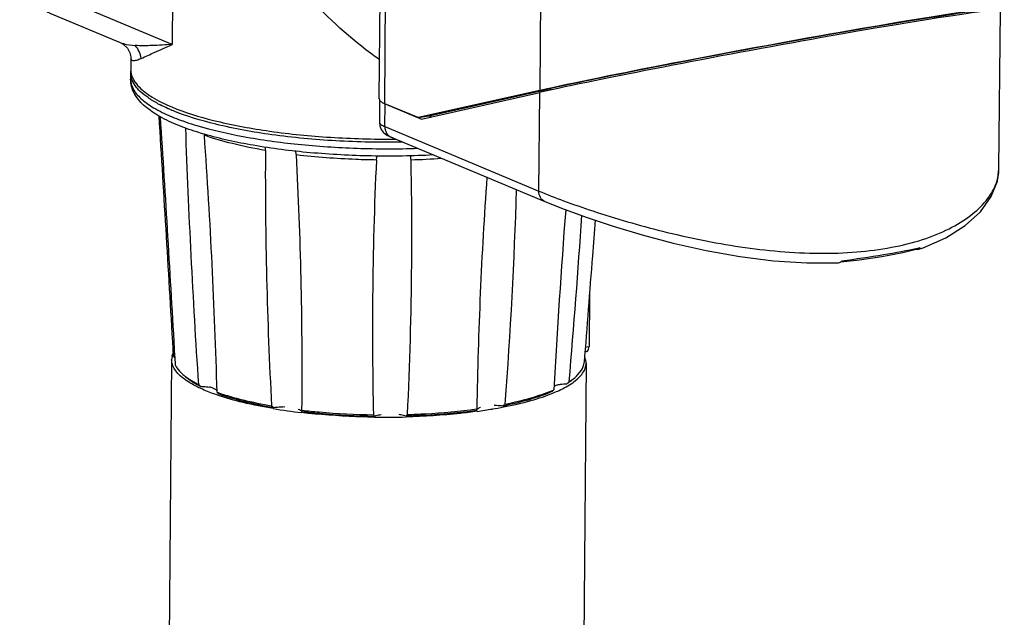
# Model space of a CAD drawing. Header units: millimetres. Extents: x 12 to 2508, y 25 to 1770.
# Tile 50 of 54: x 2238 to 2386, y 1471 to 1560. Entities that reach past the tile are written whole.
import ezdxf

# ---------------------------------------------------------------- set-up
doc = ezdxf.new("R2010")
doc.units = ezdxf.units.MM
for name, color, linetype in [('ARM2_ABL98', 7, 'Continuous'), ('COVER_S_PBL83', 7, 'Continuous'), ('COVER_S_PBL97', 7, 'Continuous'), ('FLANGE_J5_PBL105', 7, 'Continuous'), ('HOLDER_S_PBL87', 7, 'Continuous'), ('HOLDER_S_PBL96', 7, 'Continuous'), ('MODULE_S_ABL82', 7, 'Continuous'), ('MODULE_S_ABL95', 7, 'Continuous'), ('new_view_8_VBL72', 7, 'Continuous'), ('PIPE2_PBL99', 7, 'Continuous'), ('PLATE_PBL108', 7, 'Continuous')]:
    doc.layers.add(name, color=color, linetype=linetype)

# ---------------------------------------------------------------- blocks, each defined once
blk = doc.blocks.new('COVER_S_PBL83', base_point=(3180.27, 2171.36))
at = {"layer": 'COVER_S_PBL83', "color": 7}
for p, q in [((3226.51, 2166.6), (3226.72, 2190.23)), ((3140.1, 2174.02), (3157.8, 2177.98)), ((3133.85, 2176.87), (3133.82, 2173.49)), ((3134.67, 2176.29), (3140.1, 2174.02)), ((3135.04, 2171.56), (3135.21, 2171.48)), ((3135.21, 2171.48), (3135.46, 2171.36)), ((3135.95, 2171.15), (3158.57, 2161.69))]:
    blk.add_line(p, q, dxfattribs=at)
at = {"layer": 'COVER_S_PBL83', "color": 2}
for p, q in [((3157.67, 2163.25), (3157.8, 2177.98)), ((3134.64, 2172.89), (3134.67, 2176.29)), ((3134.64, 2172.89), (3157.67, 2163.25))]:
    blk.add_line(p, q, dxfattribs=at)
at = {"layer": 'COVER_S_PBL83', "color": 7}
for points in [[(3133.82, 2173.49), (3133.88, 2173), (3134.09, 2172.46), (3134.4, 2172.04), (3134.74, 2171.75), (3135.04, 2171.56)], [(3214.36, 2154.51), (3215.15, 2154.78), (3218.56, 2156.26), (3221.46, 2158.08), (3223.76, 2160.16), (3225.37, 2162.42), (3226.28, 2164.74), (3226.51, 2166.59)], [(3158.57, 2161.69), (3161.45, 2160.55), (3164.9, 2159.29), (3168.8, 2157.99), (3173.12, 2156.69), (3177.78, 2155.45), (3182.69, 2154.34), (3187.74, 2153.44), (3192.8, 2152.81), (3197.76, 2152.49), (3202.5, 2152.51)], [(3202.86, 2152.67), (3205.66, 2152.97), (3209, 2153.45), (3212.13, 2154.05), (3214.52, 2154.65)]]:
    blk.add_lwpolyline(points, dxfattribs=at)
for centre, radius, start, end in [((3136.1, 2179.72), 3.72, 246.2649, 247.3037), ((3202.4, 2153.21), 0.721, 303.6677, 309.5685)]:
    blk.add_arc(centre, radius, start, end, dxfattribs=at)
at = {"layer": 'COVER_S_PBL83', "color": 2}
blk.add_arc((3197.96, 2228.18), 75.28, 282.7011, 282.8652, dxfattribs=at)
at = {"layer": 'COVER_S_PBL83', "color": 7}
blk.add_ellipse((3189.15, 2183.27), major_axis=(37.56, 6.96), ratio=0.02463, start_param=-0.004785, end_param=2.554154, dxfattribs=at)
at = {"layer": 'COVER_S_PBL83', "color": 2}
for points, knots in [([(3133.82, 2173.49), (3133.82, 2173.37), (3134.14, 2173.11), (3134.43, 2172.98), (3134.64, 2172.89)], [0, 0, 0, 0, 0.333653, 1, 1, 1, 1]), ([(3134.64, 2172.89), (3134.64, 2172.57), (3134.76, 2171.95), (3135.21, 2171.49), (3135.46, 2171.36)], [0, 0, 0, 0, 0.526567, 1, 1, 1, 1]), ([(3157.67, 2163.25), (3158.89, 2162.74), (3161.57, 2161.7), (3167.7, 2159.57), (3176.47, 2157.02), (3187.77, 2154.69), (3197.56, 2153.8), (3205.14, 2154.04), (3210.32, 2154.71), (3214.96, 2155.86), (3218.95, 2157.43), (3222.18, 2159.38), (3224.59, 2161.6), (3226.12, 2164.02), (3226.51, 2165.77), (3226.51, 2166.59)], [0, 0, 0, 0, 0.052663, 0.114461, 0.258172, 0.416022, 0.573505, 0.647973, 0.717583, 0.781177, 0.837982, 0.887687, 0.930512, 0.967344, 1, 1, 1, 1]), ([(3158.57, 2161.69), (3158.29, 2161.81), (3157.8, 2162.27), (3157.67, 2162.92), (3157.67, 2163.25)], [0, 0, 0, 0, 0.472654, 1, 1, 1, 1]), ([(3203.01, 2152.82), (3205.1, 2153.09), (3208.94, 2153.67), (3212.77, 2154.35), (3214.51, 2154.75)], [0, 0, 0, 0, 0.541081, 1, 1, 1, 1])]:
    blk.add_open_spline(points, degree=3, knots=knots, dxfattribs=at)
at = {"layer": 'COVER_S_PBL83', "color": 7}
for points, knots in [([(3135.46, 2171.36), (3135.5, 2171.35), (3135.66, 2171.28), (3135.82, 2171.21), (3135.95, 2171.15)], [0, 0, 0, 0, 0.222275, 1, 1, 1, 1]), ([(3214.72, 2154.79), (3214.7, 2154.77), (3214.64, 2154.69), (3214.55, 2154.61), (3214.49, 2154.57)], [0, 0, 0, 0, 0.266294, 1, 1, 1, 1]), ([(3214.72, 2154.79), (3214.71, 2154.77), (3214.65, 2154.71), (3214.58, 2154.66), (3214.52, 2154.65)], [0, 0, 0, 0, 0.274375, 1, 1, 1, 1])]:
    blk.add_open_spline(points, degree=3, knots=knots, dxfattribs=at)
for points in [[(3214.36, 2154.51), (3214.25, 2154.48), (3214.13, 2154.48), (3214.02, 2154.51)], [(3214.49, 2154.57), (3214.45, 2154.55), (3214.4, 2154.53), (3214.36, 2154.51)], [(3202.5, 2152.51), (3202.6, 2152.52), (3202.71, 2152.56), (3202.8, 2152.61)], [(3202.86, 2152.66), (3202.92, 2152.71), (3202.97, 2152.76), (3203.01, 2152.82)]]:
    blk.add_open_spline(points, degree=3, dxfattribs=at)
blk = doc.blocks.new('HOLDER_S_PBL87', base_point=(3178.39, 2213.74))
at = {"layer": 'HOLDER_S_PBL87', "color": 7}
for p, q in [((3152.08, 2233.55), (3152.18, 2244.59)), ((3226.72, 2190.52), (3227.18, 2243.95)), ((3152.08, 2233.55), (3152.08, 2233.55)), ((3133.8, 2177.06), (3134.02, 2203.3)), ((3134.02, 2203.3), (3134.02, 2203.3)), ((3221.91, 2189.98), (3221.95, 2190)), ((3221.91, 2189.98), (3221.91, 2190)), ((3157.8, 2178.29), (3139.6, 2174.23)), ((3141.28, 2174.51), (3159.47, 2178.57)), ((3139.6, 2174.23), (3134.62, 2176.31)), ((3139.6, 2174.23), (3141.28, 2174.51)), ((3141.28, 2174.51), (3141.63, 2174.36))]:
    blk.add_line(p, q, dxfattribs=at)
at = {"layer": 'HOLDER_S_PBL87', "color": 2}
for p, q in [((3134.62, 2176.31), (3134.92, 2212.43)), ((3134.92, 2212.43), (3158.01, 2202.77)), ((3158.01, 2202.77), (3157.8, 2178.29)), ((3159.47, 2178.35), (3159.47, 2178.57))]:
    blk.add_line(p, q, dxfattribs=at)
at = {"layer": 'HOLDER_S_PBL87', "color": 7}
for centre, radius, start, end in [((3134.16, 2177.06), 0.364, 179.5432, 184.905), ((3134.29, 2177.1), 0.498, 205.8947, 207.4527)]:
    blk.add_arc(centre, radius, start, end, dxfattribs=at)
for centre, major_axis, start_param, end_param in [((3189.16, 2183.57), (37.56, 6.96), 6.121587, 8.837407), ((3189.16, 2183.57), (35.56, 6.58), 6.807722, 8.837407), ((3217.95, 2189.26), (4.01, 0.74), -0.004711, 1.071088), ((3189.16, 2183.57), (35.56, 6.58), 0.006721, 0.395117)]:
    blk.add_ellipse(centre, major_axis=major_axis, ratio=0.024305, start_param=start_param, end_param=end_param, dxfattribs=at)
for points, knots in [([(3152.75, 2253.26), (3149.38, 2251.61), (3143.01, 2247.04), (3135.66, 2237.72), (3130.85, 2226.64), (3129.64, 2218.62), (3129.61, 2214.65)], [0, 0, 0, 0, 0.238943, 0.490634, 0.747411, 1, 1, 1, 1]), ([(3152.29, 2245.36), (3152.31, 2245.42), (3152.4, 2245.68), (3152.51, 2245.92), (3152.62, 2246.1)], [0, 0, 0, 0, 0.241991, 1, 1, 1, 1]), ([(3226.7, 2245.58), (3226.74, 2245.51), (3226.91, 2245.21), (3227.03, 2244.89), (3227.09, 2244.64)], [0, 0, 0, 0, 0.261886, 1, 1, 1, 1]), ([(3158.32, 2238.98), (3157.41, 2239.36), (3155.8, 2240.13), (3153.81, 2241.49), (3152.51, 2242.95), (3152.17, 2244.08), (3152.18, 2244.59)], [0, 0, 0, 0, 0.339309, 0.612432, 0.825798, 1, 1, 1, 1]), ([(3227.18, 2243.95), (3227.17, 2243.59), (3227.01, 2242.84), (3226.36, 2241.8), (3225.34, 2240.81), (3223.95, 2239.86), (3222.21, 2238.96), (3220.13, 2238.11), (3217.74, 2237.32), (3214, 2236.33), (3208.72, 2235.34), (3201.83, 2234.55), (3194.43, 2234.15), (3189.36, 2234.16), (3186.79, 2234.23)], [0, 0, 0, 0, 0.024345, 0.051671, 0.084047, 0.122576, 0.167711, 0.219508, 0.27777, 0.342128, 0.487006, 0.649114, 0.822345, 1, 1, 1, 1]), ([(3186.79, 2234.23), (3183.99, 2234.31), (3178.57, 2234.63), (3170.88, 2235.59), (3164.15, 2236.97), (3160.09, 2238.24), (3158.32, 2238.98)], [0, 0, 0, 0, 0.28984, 0.561159, 0.801328, 1, 1, 1, 1]), ([(3129.61, 2214.65), (3129.58, 2211.48), (3130.23, 2205.28), (3132.45, 2199.43), (3133.92, 2196.82)], [0, 0, 0, 0, 0.514016, 1, 1, 1, 1]), ([(3133.84, 2176.87), (3133.91, 2176.75), (3134.15, 2176.53), (3134.44, 2176.39), (3134.62, 2176.31)], [0, 0, 0, 0, 0.412217, 1, 1, 1, 1])]:
    blk.add_open_spline(points, degree=3, knots=knots, dxfattribs=at)
at = {"layer": 'HOLDER_S_PBL87', "color": 2}
for points, knots in [([(3152.7, 2248.3), (3151.8, 2247.01), (3150.83, 2245.1), (3150.15, 2243.11), (3150, 2242.6)], [0, 0, 0, 0, 0.74823, 1, 1, 1, 1]), ([(3150, 2242.6), (3149.08, 2239.57), (3148.41, 2232.93), (3149.83, 2222.88), (3153.07, 2212.67), (3156.21, 2206.05), (3158.01, 2202.77)], [0, 0, 0, 0, 0.229025, 0.47253, 0.729959, 1, 1, 1, 1]), ([(3158.01, 2202.77), (3156.15, 2207.79), (3153.22, 2217.9), (3152.04, 2228.41), (3152.08, 2233.55)], [0, 0, 0, 0, 0.509965, 1, 1, 1, 1]), ([(3134.92, 2212.43), (3134.68, 2211.66), (3133.83, 2208.69), (3133.39, 2205.58), (3133.45, 2203.29)], [0, 0, 0, 0, 0.260213, 1, 1, 1, 1]), ([(3134.92, 2212.43), (3134.79, 2211.66), (3134.3, 2208.64), (3134.04, 2205.58), (3134.02, 2203.3)], [0, 0, 0, 0, 0.254024, 1, 1, 1, 1]), ([(3133.97, 2199.34), (3133.89, 2199.67), (3133.61, 2200.96), (3133.48, 2202.29), (3133.45, 2203.29)], [0, 0, 0, 0, 0.251427, 1, 1, 1, 1]), ([(3133.71, 2203.02), (3133.75, 2202.97), (3133.89, 2202.78), (3133.98, 2202.55), (3134.02, 2202.38)], [0, 0, 0, 0, 0.261487, 1, 1, 1, 1])]:
    blk.add_open_spline(points, degree=3, knots=knots, dxfattribs=at)
at = {"layer": 'HOLDER_S_PBL87', "color": 7}
for points in [[(3152.18, 2244.59), (3152.18, 2244.85), (3152.22, 2245.11), (3152.29, 2245.36)], [(3227.09, 2244.64), (3227.15, 2244.42), (3227.18, 2244.18), (3227.18, 2243.95)], [(3133.8, 2177.03), (3133.8, 2176.98), (3133.82, 2176.93), (3133.84, 2176.88)]]:
    blk.add_open_spline(points, degree=3, dxfattribs=at)
at = {"layer": 'HOLDER_S_PBL87', "color": 2}
blk.add_open_spline([(3133.45, 2203.29), (3133.55, 2203.21), (3133.63, 2203.12), (3133.71, 2203.02)], degree=3, dxfattribs=at)
blk = doc.blocks.new('MODULE_S_ABL82', base_point=(3178.39, 2213.74))
at = {"layer": 'COVER_S_PBL83'}
blk.add_blockref('COVER_S_PBL83', (3180.27, 2171.36), dxfattribs=at)
at = {"layer": 'HOLDER_S_PBL87'}
blk.add_blockref('HOLDER_S_PBL87', (3178.39, 2213.74), dxfattribs=at)
blk = doc.blocks.new('HOLDER_S_PBL96', base_point=(3117.56, 2219.81))
at = {"layer": 'HOLDER_S_PBL96', "color": 7}
for p, q in [((3141.78, 2268.61), (3152.84, 2263.99)), ((3082.34, 2202.53), (3089.24, 2231.54)), ((3082.27, 2193.77), (3082.34, 2202.53)), ((3084.52, 2189.86), (3095.04, 2185.46)), ((3096.63, 2183.17), (3096.61, 2181.43)), ((3135.96, 2171.01), (3136.23, 2171.02))]:
    blk.add_line(p, q, dxfattribs=at)
at = {"layer": 'HOLDER_S_PBL96', "color": 2}
for p, q in [((3089.24, 2231.54), (3103.18, 2225.71)), ((3103.18, 2225.71), (3102.83, 2185.17)), ((3102.83, 2185.17), (3082.27, 2193.77))]:
    blk.add_line(p, q, dxfattribs=at)
at = {"layer": 'HOLDER_S_PBL96', "color": 7}
blk.add_lwpolyline([(3095.04, 2185.46), (3095.48, 2185.22), (3096.12, 2184.62), (3096.5, 2183.9), (3096.62, 2183.33), (3096.63, 2183.17)], dxfattribs=at)
for centre, radius, start, end in [((3085.77, 2192.84), 3.23, 246.4535, 247.2791), ((3099.36, 2181.41), 2.75, 179.5378, 188.883), ((3135.22, 2309.99), 138.98, 270.1044, 270.3051)]:
    blk.add_arc(centre, radius, start, end, dxfattribs=at)
blk.add_ellipse((3120.6, 2236.83), major_axis=(26.28, 28.54), ratio=0.659351, start_param=0.234751, end_param=2.275384, dxfattribs=at)
for points, knots in [([(3123.79, 2217.09), (3123.83, 2221.64), (3125.42, 2230.83), (3131.61, 2243.17), (3140.89, 2252.85), (3148.78, 2256.83), (3152.79, 2257.9)], [0, 0, 0, 0, 0.256231, 0.515747, 0.766458, 1, 1, 1, 1]), ([(3133.88, 2192.05), (3132.25, 2193.48), (3129.3, 2196.85), (3124.94, 2205.06), (3123.75, 2212.28), (3123.79, 2217.09)], [0, 0, 0, 0, 0.234807, 0.479478, 1, 1, 1, 1]), ([(3082.27, 2193.77), (3082.26, 2192.95), (3082.53, 2191.7), (3083.51, 2190.45), (3084.14, 2190.02), (3084.48, 2189.88)], [0, 0, 0, 0, 0.523914, 0.766432, 1, 1, 1, 1]), ([(3096.64, 2180.98), (3096.66, 2180.91), (3096.72, 2180.6), (3096.83, 2180.3), (3096.93, 2180.09)], [0, 0, 0, 0, 0.24251, 1, 1, 1, 1]), ([(3096.93, 2180.09), (3097.03, 2179.89), (3097.57, 2179), (3098.37, 2178.3), (3099.02, 2177.83)], [0, 0, 0, 0, 0.215934, 1, 1, 1, 1]), ([(3099.02, 2177.83), (3099.28, 2177.64), (3100.46, 2176.86), (3101.74, 2176.25), (3102.75, 2175.82)], [0, 0, 0, 0, 0.221056, 1, 1, 1, 1]), ([(3102.75, 2175.82), (3104.77, 2174.98), (3109.45, 2173.57), (3117.21, 2172.11), (3126.07, 2171.21), (3132.28, 2171.01), (3135.47, 2171.01)], [0, 0, 0, 0, 0.197456, 0.439354, 0.712276, 1, 1, 1, 1])]:
    blk.add_open_spline(points, degree=3, knots=knots, dxfattribs=at)
at = {"layer": 'HOLDER_S_PBL96', "color": 2}
for points, knots in [([(3133.84, 2182.9), (3130.15, 2185.46), (3123.42, 2191.52), (3115.07, 2202.08), (3108.26, 2213.54), (3104.7, 2221.62), (3103.18, 2225.71)], [0, 0, 0, 0, 0.25229, 0.504914, 0.754668, 1, 1, 1, 1]), ([(3121.03, 2202.13), (3117.42, 2205.67), (3110.9, 2213.15), (3105.5, 2221.47), (3103.18, 2225.71)], [0, 0, 0, 0, 0.511183, 1, 1, 1, 1]), ([(3133.88, 2191.72), (3132.71, 2192.48), (3128.18, 2195.63), (3123.98, 2199.25), (3121.03, 2202.13)], [0, 0, 0, 0, 0.252886, 1, 1, 1, 1]), ([(3095.04, 2185.46), (3095.2, 2185.39), (3095.91, 2185.15), (3096.67, 2185.06), (3097.26, 2185.02)], [0, 0, 0, 0, 0.226502, 1, 1, 1, 1]), ([(3102.83, 2185.17), (3101.82, 2185.1), (3099.97, 2184.98), (3098.1, 2184.96), (3097.26, 2185.02)], [0, 0, 0, 0, 0.543139, 1, 1, 1, 1]), ([(3098.16, 2183.08), (3098.13, 2183.44), (3097.94, 2184.16), (3097.51, 2184.76), (3097.26, 2185.02)], [0, 0, 0, 0, 0.50094, 1, 1, 1, 1]), ([(3098.16, 2183.08), (3098.83, 2183.36), (3100.37, 2184.09), (3101.93, 2184.79), (3102.83, 2185.17)], [0, 0, 0, 0, 0.424995, 1, 1, 1, 1]), ([(3096.63, 2183.17), (3096.63, 2183.05), (3096.66, 2182.79), (3097, 2182.73), (3097.26, 2182.77), (3097.64, 2182.87), (3097.95, 2183), (3098.16, 2183.08)], [0, 0, 0, 0, 0.189163, 0.356779, 0.475716, 0.622686, 1, 1, 1, 1])]:
    blk.add_open_spline(points, degree=3, knots=knots, dxfattribs=at)
blk = doc.blocks.new('COVER_S_PBL97', base_point=(3110.81, 2234.18))
at = {"layer": 'COVER_S_PBL97', "color": 7}
for p, q in [((3124.12, 2276), (3141.61, 2268.68)), ((3080.35, 2235.42), (3080.01, 2194.97)), ((3089.07, 2231.62), (3082.35, 2203.4)), ((3082.27, 2193.86), (3082.35, 2203.4)), ((3082.56, 2203.43), (3082.35, 2203.4)), ((3083.91, 2190.21), (3082.31, 2190.88))]:
    blk.add_line(p, q, dxfattribs=at)
at = {"layer": 'COVER_S_PBL97', "color": 2}
for p, q in [((3080.68, 2235.12), (3080.33, 2194.68)), ((3089.07, 2231.62), (3080.68, 2235.12)), ((3082.27, 2193.86), (3080.33, 2194.68))]:
    blk.add_line(p, q, dxfattribs=at)
at = {"layer": 'COVER_S_PBL97', "color": 7}
for points in [[(3124.12, 2276), (3119.6, 2277.47), (3115.3, 2278.12), (3111.02, 2278.08), (3106.82, 2277.36), (3102.74, 2275.96), (3098.85, 2273.89), (3095.18, 2271.17), (3091.82, 2267.82), (3088.81, 2263.93), (3086.23, 2259.58), (3084.11, 2254.9), (3082.47, 2250.03), (3081.31, 2245.08), (3080.6, 2240.13), (3080.35, 2235.42)], [(3080.01, 2194.97), (3080.07, 2194.02), (3080.36, 2192.97), (3080.85, 2192.06), (3081.51, 2191.36), (3082.31, 2190.88)]]:
    blk.add_lwpolyline(points, dxfattribs=at)
at = {"layer": 'COVER_S_PBL97', "color": 2}
for centre, radius, start, end in [((3113.29, 2250.14), 28.04, 67.2804, 76.3319), ((3083.28, 2193.21), 2.53, 243.7023, 247.2832)]:
    blk.add_arc(centre, radius, start, end, dxfattribs=at)
at = {"layer": 'COVER_S_PBL97', "color": 7}
blk.add_arc((3087.76, 2193.82), 5.49, 179.509, 180.522, dxfattribs=at)
blk.add_ellipse((3120.42, 2236.9), major_axis=(26.29, 28.54), ratio=0.659161, start_param=6.515572, end_param=8.558677, dxfattribs=at)
at = {"layer": 'COVER_S_PBL97', "color": 2}
for points, knots in [([(3119.91, 2277.39), (3117.45, 2277.98), (3112.33, 2278.48), (3104.72, 2276.95), (3097.73, 2273.24), (3091.74, 2267.66), (3086.95, 2260.64), (3083.43, 2252.59), (3081.25, 2243.98), (3080.7, 2238.06), (3080.68, 2235.12)], [0, 0, 0, 0, 0.115118, 0.230062, 0.347527, 0.469863, 0.598056, 0.731252, 0.866682, 1, 1, 1, 1]), ([(3080.68, 2235.12), (3080.63, 2235.14), (3080.5, 2235.21), (3080.35, 2235.32), (3080.35, 2235.42)], [0, 0, 0, 0, 0.347799, 1, 1, 1, 1]), ([(3080.01, 2194.97), (3080.01, 2194.95), (3080.03, 2194.87), (3080.15, 2194.76), (3080.26, 2194.7), (3080.33, 2194.68)], [0, 0, 0, 0, 0.174491, 0.515628, 1, 1, 1, 1]), ([(3080.33, 2194.68), (3080.33, 2194.26), (3080.4, 2193.47), (3080.75, 2192.38), (3081.34, 2191.5), (3081.88, 2191.09), (3082.16, 2190.95)], [0, 0, 0, 0, 0.283657, 0.544741, 0.781635, 1, 1, 1, 1])]:
    blk.add_open_spline(points, degree=3, knots=knots, dxfattribs=at)
blk = doc.blocks.new('MODULE_S_ABL95', base_point=(3110.81, 2234.18))
at = {"layer": 'COVER_S_PBL97'}
blk.add_blockref('COVER_S_PBL97', (3110.81, 2234.18), dxfattribs=at)
at = {"layer": 'HOLDER_S_PBL96'}
blk.add_blockref('HOLDER_S_PBL96', (3117.56, 2219.81), dxfattribs=at)
blk = doc.blocks.new('PIPE2_PBL99', base_point=(3132.9, 2036.12))
at = {"layer": 'PIPE2_PBL99', "color": 7}
for p, q in [((3102.74, 2138.03), (3101.06, 1941.86)), ((3164.74, 2137.5), (3163.06, 1941.32))]:
    blk.add_line(p, q, dxfattribs=at)
for centre, radius, start, end in [((3105.04, 2138.01), 2.3, 167.4313, 179.4325), ((3105.15, 2137.99), 2.42, 165.1768, 167.47), ((3132.16, 2216.37), 86.82, 260.576, 263.3918), ((3138.34, 2204.33), 74.71, 277.7645, 279.5529), ((3139.64, 2196.55), 66.82, 279.5573, 281.0007), ((3134.65, 2243.66), 114.24, 269.2217, 271.5879)]:
    blk.add_arc(centre, radius, start, end, dxfattribs=at)
blk.add_open_spline([(3102.82, 2138.61), (3102.85, 2138.74), (3102.9, 2138.87), (3102.95, 2138.99)], degree=3, dxfattribs=at)
for points, knots in [([(3104.69, 2135.09), (3104.39, 2135.31), (3103.85, 2135.75), (3103.22, 2136.49), (3102.83, 2137.25), (3102.74, 2137.78), (3102.74, 2138.03)], [0, 0, 0, 0, 0.3048, 0.566136, 0.792939, 1, 1, 1, 1]), ([(3162.74, 2134.59), (3163.04, 2134.8), (3163.58, 2135.24), (3164.23, 2135.96), (3164.64, 2136.72), (3164.74, 2137.25), (3164.74, 2137.5)], [0, 0, 0, 0, 0.304801, 0.566137, 0.79294, 1, 1, 1, 1]), ([(3164.74, 2137.5), (3164.74, 2137.58), (3164.73, 2137.89), (3164.65, 2138.19), (3164.56, 2138.41)], [0, 0, 0, 0, 0.244952, 1, 1, 1, 1]), ([(3106.87, 2133.82), (3106.66, 2133.92), (3105.91, 2134.3), (3105.18, 2134.73), (3104.69, 2135.09)], [0, 0, 0, 0, 0.273129, 1, 1, 1, 1]), ([(3159.88, 2133.08), (3160.16, 2133.19), (3161.14, 2133.63), (3162.1, 2134.14), (3162.74, 2134.59)], [0, 0, 0, 0, 0.278007, 1, 1, 1, 1]), ([(3109.58, 2132.74), (3109.33, 2132.82), (3108.42, 2133.15), (3107.51, 2133.52), (3106.87, 2133.82)], [0, 0, 0, 0, 0.266953, 1, 1, 1, 1]), ([(3152.39, 2130.96), (3153.77, 2131.23), (3156.31, 2131.81), (3158.78, 2132.62), (3159.88, 2133.08)], [0, 0, 0, 0, 0.541541, 1, 1, 1, 1]), ([(3117.94, 2130.72), (3116.43, 2130.97), (3113.61, 2131.53), (3110.84, 2132.3), (3109.58, 2132.74)], [0, 0, 0, 0, 0.534118, 1, 1, 1, 1]), ([(3133.1, 2129.43), (3132.17, 2129.45), (3128.52, 2129.54), (3124.87, 2129.81), (3122.17, 2130.12)], [0, 0, 0, 0, 0.255441, 1, 1, 1, 1]), ([(3148.43, 2130.31), (3147.59, 2130.19), (3144.07, 2129.77), (3140.52, 2129.54), (3137.82, 2129.47)], [0, 0, 0, 0, 0.238936, 1, 1, 1, 1])]:
    blk.add_open_spline(points, degree=3, knots=knots, dxfattribs=at)
blk = doc.blocks.new('FLANGE_J5_PBL105', base_point=(3131.35, 2153.08))
at = {"layer": 'FLANGE_J5_PBL105', "color": 7}
for p, q in [((3096.61, 2180.95), (3096.6, 2179.98)), ((3116.77, 2169.32), (3116.77, 2169.22)), ((3103.32, 2137.15), (3103.24, 2138.53)), ((3122.24, 2130.48), (3122.25, 2131.76)), ((3119.66, 2130.94), (3119.31, 2130.97)), ((3148.36, 2130.67), (3148.4, 2130.68)), ((3148.37, 2130.67), (3148.4, 2130.68)), ((3148.38, 2130.54), (3148.39, 2130.48)), ((3148.96, 2130.89), (3148.76, 2130.83))]:
    blk.add_line(p, q, dxfattribs=at)
at = {"layer": 'FLANGE_J5_PBL105', "color": 2}
for p, q in [((3104.38, 2173.74), (3104.41, 2173.73)), ((3104.46, 2173.76), (3104.49, 2173.75))]:
    blk.add_line(p, q, dxfattribs=at)
at = {"layer": 'FLANGE_J5_PBL105', "color": 7}
for centre, radius, start, end in [((3099.33, 2180.92), 2.73, 174.0359, 179.4976), ((3110.04, 2193.75), 19.79, 241.7886, 242.8253), ((-9644.05, 1383.5), 12769.43, 3.389717, 3.55129), ((-1439.09, 1881.05), 4549.62, 3.24431, 3.69613), ((3113.8, 2201.76), 28.64, 246.8454, 247.2981), ((3106.46, 2171.5), 1.19, 4.1202, 13.4909), ((2660.9, 2156.92), 477.78, 359.4416, 1.32), ((3787.75, 2120.25), 639.44, 175.95879, 179.06604), ((2425.4, 2185.92), 729.29, 355.71259, 358.2359), ((4288.48, 2073.34), 1130.15, 175.57909, 176.94715), ((1562.13, 2268.89), 1605.71, 355.2074, 356.09664), ((2588.44, 2156.52), 550.23, 357.2201, 359.5564), ((3669.81, 2142.4), 537.03, 179.4674, 181.344), ((3086.82, 2123.15), 22.33, 42.6256, 43.468), ((3109.37, 2141.52), 7.55, 228.8546, 231.7928), ((3110.07, 2142.41), 8.68, 231.7761, 233.902), ((3109.55, 2141.11), 7.35, 228.8429, 231.2172), ((3116.57, 2190.43), 72.02, 308.9732, 309.3442), ((3156.88, 2142.86), 9.73, 303.3444, 305.1338), ((3157.48, 2142.01), 8.69, 305.1286, 307.2417), ((3157.98, 2140.7), 7.36, 307.8226, 310.1669), ((3158.16, 2141.11), 7.56, 307.2247, 310.1618), ((3127.58, 2159.76), 32.88, 230.6802, 231.4825), ((3110.09, 2135.18), 1.79, 247.3568, 251.8559), ((3120.23, 2163.51), 32.18, 250.5943, 250.9331), ((3151.41, 2153.3), 21.53, 292.6981, 293.3183), ((3122.19, 2136.56), 7.04, 230.2728, 233.4405), ((3148.76, 2130.37), 0.396, 141.0409, 142.7983), ((3146.9, 2138.8), 9.38, 305.3274, 307.8399)]:
    blk.add_arc(centre, radius, start, end, dxfattribs=at)
at = {"layer": 'FLANGE_J5_PBL105', "color": 2}
for centre, radius, start, end in [((3113.95, 2201.18), 29.05, 247.124, 247.297), ((3135.29, 2283.92), 116.04, 271.6066, 273.8725)]:
    blk.add_arc(centre, radius, start, end, dxfattribs=at)
at = {"layer": 'FLANGE_J5_PBL105', "color": 7}
for points, knots in [([(3096.75, 2180.05), (3096.72, 2180.13), (3096.64, 2180.42), (3096.61, 2180.72), (3096.61, 2180.95)], [0, 0, 0, 0, 0.255691, 1, 1, 1, 1]), ([(3103.41, 2173.21), (3102.47, 2173.6), (3100.76, 2174.42), (3098.56, 2175.94), (3097.24, 2177.5), (3096.69, 2178.89), (3096.6, 2179.62), (3096.6, 2179.98)], [0, 0, 0, 0, 0.30303, 0.559935, 0.785034, 0.892394, 1, 1, 1, 1]), ([(3100.69, 2176.31), (3100.18, 2176.59), (3099.25, 2177.14), (3097.81, 2178.27), (3096.98, 2179.32), (3096.75, 2180.05)], [0, 0, 0, 0, 0.312706, 0.580756, 1, 1, 1, 1]), ([(3102.54, 2175.43), (3102.4, 2175.49), (3101.89, 2175.71), (3101.38, 2175.96), (3101, 2176.15)], [0, 0, 0, 0, 0.259803, 1, 1, 1, 1]), ([(3137.35, 2170.55), (3134, 2170.5), (3127.44, 2170.63), (3118.07, 2171.5), (3109.84, 2172.98), (3104.88, 2174.45), (3102.75, 2175.34)], [0, 0, 0, 0, 0.286369, 0.559958, 0.802812, 1, 1, 1, 1]), ([(3107.64, 2171.74), (3107.26, 2171.85), (3105.83, 2172.28), (3104.42, 2172.78), (3103.41, 2173.21)], [0, 0, 0, 0, 0.266125, 1, 1, 1, 1]), ([(3104.8, 2172.71), (3105.01, 2166.34), (3105.58, 2153.54), (3106.31, 2140.75), (3106.74, 2134.33)], [0, 0, 0, 0, 0.497685, 1, 1, 1, 1]), ([(3141.92, 2168.64), (3138.83, 2168.48), (3132.66, 2168.39), (3123.64, 2168.86), (3115.28, 2169.91), (3110.03, 2171.05), (3107.64, 2171.74)], [0, 0, 0, 0, 0.268695, 0.535044, 0.783402, 1, 1, 1, 1]), ([(3109.54, 2133.16), (3109.36, 2139.54), (3108.85, 2152.36), (3108.1, 2165.16), (3107.64, 2171.58)], [0, 0, 0, 0, 0.49791, 1, 1, 1, 1]), ([(3116.77, 2169.22), (3116.72, 2162.89), (3116.87, 2150.19), (3117.34, 2137.5), (3117.69, 2131.14)], [0, 0, 0, 0, 0.498501, 1, 1, 1, 1]), ([(3116.77, 2169.32), (3116.77, 2169.36), (3116.77, 2169.53), (3116.78, 2169.7), (3116.78, 2169.82)], [0, 0, 0, 0, 0.277516, 1, 1, 1, 1]), ([(3121.4, 2168.65), (3121.39, 2168.71), (3121.37, 2168.91), (3121.3, 2169.11), (3121.21, 2169.24)], [0, 0, 0, 0, 0.261672, 1, 1, 1, 1]), ([(3122.25, 2131.76), (3122.3, 2137.9), (3122.19, 2150.2), (3121.75, 2162.5), (3121.4, 2168.65)], [0, 0, 0, 0, 0.498964, 1, 1, 1, 1]), ([(3133.38, 2167.89), (3133.38, 2167.95), (3133.4, 2168.16), (3133.46, 2168.37), (3133.53, 2168.5)], [0, 0, 0, 0, 0.277272, 1, 1, 1, 1]), ([(3138.55, 2167.93), (3138.55, 2167.98), (3138.53, 2168.19), (3138.5, 2168.4), (3138.43, 2168.54)], [0, 0, 0, 0, 0.280979, 1, 1, 1, 1]), ([(3166.1, 2158.89), (3165.97, 2157.11), (3165.41, 2150.01), (3164.86, 2142.91), (3164.45, 2137.6)], [0, 0, 0, 0, 0.250952, 1, 1, 1, 1]), ([(3163.04, 2135.34), (3163.42, 2135.66), (3164.06, 2136.32), (3164.41, 2137.19), (3164.45, 2137.6)], [0, 0, 0, 0, 0.551777, 1, 1, 1, 1]), ([(3103.32, 2137.15), (3103.38, 2137.03), (3103.67, 2136.55), (3104.07, 2136.13), (3104.4, 2135.84)], [0, 0, 0, 0, 0.225945, 1, 1, 1, 1]), ([(3104.94, 2135.38), (3105.09, 2135.26), (3105.77, 2134.75), (3106.51, 2134.33), (3107.1, 2134.04)], [0, 0, 0, 0, 0.22499, 1, 1, 1, 1]), ([(3104.96, 2135.4), (3105.09, 2135.3), (3105.66, 2134.91), (3106.27, 2134.57), (3106.74, 2134.33)], [0, 0, 0, 0, 0.23039, 1, 1, 1, 1]), ([(3161.86, 2134.44), (3161.92, 2134.48), (3162.13, 2134.62), (3162.34, 2134.77), (3162.49, 2134.89)], [0, 0, 0, 0, 0.259023, 1, 1, 1, 1]), ([(3107.1, 2134.04), (3107.22, 2134.04), (3107.65, 2134.02), (3108.09, 2133.98), (3108.41, 2133.93)], [0, 0, 0, 0, 0.260097, 1, 1, 1, 1]), ([(3109.4, 2133.53), (3109.36, 2133.55), (3109.19, 2133.63), (3109.02, 2133.72), (3108.89, 2133.78)], [0, 0, 0, 0, 0.219593, 1, 1, 1, 1]), ([(3109.72, 2133.1), (3110.92, 2132.68), (3113.56, 2131.93), (3116.25, 2131.39), (3117.69, 2131.14)], [0, 0, 0, 0, 0.46634, 1, 1, 1, 1]), ([(3152.33, 2131.15), (3153.7, 2131.42), (3156.22, 2132.02), (3158.66, 2132.86), (3159.74, 2133.33)], [0, 0, 0, 0, 0.544059, 1, 1, 1, 1]), ([(3152.66, 2131.39), (3153.96, 2131.66), (3156.35, 2132.22), (3158.68, 2133), (3159.72, 2133.44)], [0, 0, 0, 0, 0.540714, 1, 1, 1, 1]), ([(3160.07, 2134.1), (3160.11, 2134.12), (3160.28, 2134.21), (3160.46, 2134.28), (3160.6, 2134.31)], [0, 0, 0, 0, 0.237235, 1, 1, 1, 1]), ([(3160.61, 2134.31), (3160.7, 2134.33), (3161.12, 2134.4), (3161.54, 2134.43), (3161.86, 2134.44)], [0, 0, 0, 0, 0.231467, 1, 1, 1, 1]), ([(3109.68, 2132.96), (3110.93, 2132.51), (3113.68, 2131.72), (3116.49, 2131.15), (3117.99, 2130.9)], [0, 0, 0, 0, 0.464059, 1, 1, 1, 1]), ([(3117.99, 2130.9), (3118.1, 2130.91), (3118.54, 2130.96), (3118.98, 2130.98), (3119.31, 2130.97)], [0, 0, 0, 0, 0.238084, 1, 1, 1, 1]), ([(3121.68, 2130.64), (3121.8, 2130.59), (3121.99, 2130.51), (3122.16, 2130.37), (3122.2, 2130.29)], [0, 0, 0, 0, 0.591242, 1, 1, 1, 1]), ([(3122.2, 2130.29), (3123.08, 2130.19), (3126.7, 2129.81), (3130.35, 2129.63), (3133.11, 2129.6)], [0, 0, 0, 0, 0.242472, 1, 1, 1, 1]), ([(3122.24, 2130.48), (3123.1, 2130.38), (3126.65, 2130.02), (3130.23, 2129.84), (3132.93, 2129.8)], [0, 0, 0, 0, 0.242722, 1, 1, 1, 1]), ([(3137.81, 2129.63), (3138.73, 2129.66), (3142.26, 2129.8), (3145.79, 2130.12), (3148.39, 2130.48)], [0, 0, 0, 0, 0.259637, 1, 1, 1, 1]), ([(3138.02, 2129.84), (3138.92, 2129.86), (3142.37, 2130.01), (3145.83, 2130.32), (3148.37, 2130.67)], [0, 0, 0, 0, 0.259331, 1, 1, 1, 1]), ([(3148.57, 2130.72), (3148.58, 2130.73), (3148.64, 2130.77), (3148.71, 2130.81), (3148.76, 2130.83)], [0, 0, 0, 0, 0.228179, 1, 1, 1, 1]), ([(3150.98, 2131.21), (3151.09, 2131.21), (3151.54, 2131.21), (3151.99, 2131.19), (3152.33, 2131.15)], [0, 0, 0, 0, 0.253739, 1, 1, 1, 1]), ([(3133.11, 2129.6), (3133.17, 2129.62), (3133.49, 2129.74), (3133.82, 2129.8), (3134.08, 2129.84)], [0, 0, 0, 0, 0.211484, 1, 1, 1, 1]), ([(3136.73, 2129.86), (3136.83, 2129.85), (3137.2, 2129.8), (3137.56, 2129.72), (3137.81, 2129.63)], [0, 0, 0, 0, 0.278836, 1, 1, 1, 1])]:
    blk.add_open_spline(points, degree=3, knots=knots, dxfattribs=at)
at = {"layer": 'FLANGE_J5_PBL105', "color": 2}
for points, knots in [([(3096.6, 2179.98), (3096.59, 2179.48), (3096.93, 2178.36), (3098.21, 2176.91), (3100.17, 2175.56), (3101.76, 2174.79), (3102.66, 2174.41)], [0, 0, 0, 0, 0.1747, 0.388231, 0.661163, 1, 1, 1, 1]), ([(3102.74, 2174.38), (3102.87, 2174.32), (3103.41, 2174.1), (3103.96, 2173.89), (3104.38, 2173.74)], [0, 0, 0, 0, 0.241822, 1, 1, 1, 1]), ([(3104.41, 2173.73), (3104.58, 2173.67), (3105.28, 2173.43), (3105.99, 2173.2), (3106.52, 2173.04)], [0, 0, 0, 0, 0.241848, 1, 1, 1, 1]), ([(3106.52, 2173.04), (3108.8, 2172.36), (3113.8, 2171.23), (3121.81, 2170.13), (3130.54, 2169.55), (3136.54, 2169.54), (3139.57, 2169.64)], [0, 0, 0, 0, 0.213596, 0.460323, 0.727272, 1, 1, 1, 1]), ([(3116.77, 2169.32), (3115.11, 2169.6), (3112.03, 2170.22), (3109.01, 2171.09), (3107.64, 2171.58)], [0, 0, 0, 0, 0.535938, 1, 1, 1, 1]), ([(3133.38, 2167.89), (3132.35, 2167.9), (3128.35, 2168.01), (3124.35, 2168.3), (3121.4, 2168.65)], [0, 0, 0, 0, 0.25562, 1, 1, 1, 1])]:
    blk.add_open_spline(points, degree=3, knots=knots, dxfattribs=at)
at = {"layer": 'FLANGE_J5_PBL105', "color": 7}
for points in [[(3133.38, 2167.89), (3133.04, 2161.06), (3132.87, 2154.22), (3132.81, 2147.39)], [(3108.89, 2133.78), (3108.74, 2133.84), (3108.58, 2133.9), (3108.41, 2133.93)], [(3109.68, 2132.96), (3109.64, 2133.03), (3109.59, 2133.09), (3109.54, 2133.16)], [(3159.93, 2133.53), (3159.87, 2133.46), (3159.8, 2133.4), (3159.74, 2133.33)], [(3159.96, 2134.04), (3160, 2134.06), (3160.03, 2134.08), (3160.07, 2134.1)], [(3122.2, 2130.29), (3122.22, 2130.35), (3122.23, 2130.42), (3122.24, 2130.48)], [(3148.4, 2130.68), (3148.39, 2130.63), (3148.39, 2130.59), (3148.38, 2130.54)], [(3148.39, 2130.48), (3148.39, 2130.53), (3148.42, 2130.57), (3148.44, 2130.61)], [(3148.45, 2130.62), (3148.48, 2130.66), (3148.52, 2130.69), (3148.57, 2130.72)], [(3132.93, 2129.8), (3132.99, 2129.73), (3133.04, 2129.66), (3133.11, 2129.6)], [(3137.81, 2129.63), (3137.88, 2129.7), (3137.95, 2129.76), (3138.02, 2129.84)]]:
    blk.add_open_spline(points, degree=3, dxfattribs=at)
blk = doc.blocks.new('PLATE_PBL108', base_point=(3164.91, 2143.56))
at = {"layer": 'PLATE_PBL108', "color": 7}
for p, q in [((3165.25, 2147.9), (3165.18, 2140.01)), ((3164.8, 2139.25), (3164.57, 2139.21))]:
    blk.add_line(p, q, dxfattribs=at)
at = {"layer": 'PLATE_PBL108', "color": 2}
blk.add_line((3164.63, 2139.91), (3165.18, 2140.01), dxfattribs=at)
at = {"layer": 'PLATE_PBL108', "color": 7}
blk.add_open_spline([(3164.8, 2139.25), (3164.86, 2139.26), (3165.01, 2139.34), (3165.15, 2139.62), (3165.18, 2139.87), (3165.18, 2140.01)], degree=3, knots=[0, 0, 0, 0, 0.187754, 0.54126, 1, 1, 1, 1], dxfattribs=at)
blk = doc.blocks.new('ARM2_ABL98', base_point=(3131.87, 2043.41))
at = {"layer": 'FLANGE_J5_PBL105'}
blk.add_blockref('FLANGE_J5_PBL105', (3131.35, 2153.08), dxfattribs=at)
at = {"layer": 'PIPE2_PBL99'}
blk.add_blockref('PIPE2_PBL99', (3132.9, 2036.12), dxfattribs=at)
at = {"layer": 'PLATE_PBL108'}
blk.add_blockref('PLATE_PBL108', (3164.91, 2143.56), dxfattribs=at)
blk = doc.blocks.new('NEW_VIEW_8_VBL72', base_point=(3101.86, 1793.21))
at = {"layer": 'ARM2_ABL98'}
blk.add_blockref('ARM2_ABL98', (3131.87, 2043.41), dxfattribs=at)
at = {"layer": 'MODULE_S_ABL82'}
blk.add_blockref('MODULE_S_ABL82', (3178.39, 2213.74), dxfattribs=at)
at = {"layer": 'MODULE_S_ABL95'}
blk.add_blockref('MODULE_S_ABL95', (3110.81, 2234.18), dxfattribs=at)

msp = doc.modelspace()

# ---------------------------------------------------------------- block references
at = {"layer": 'new_view_8_VBL72'}
msp.add_blockref('NEW_VIEW_8_VBL72', (2260.19, 1164.35), dxfattribs=at)

doc.saveas('drawing.dxf')
